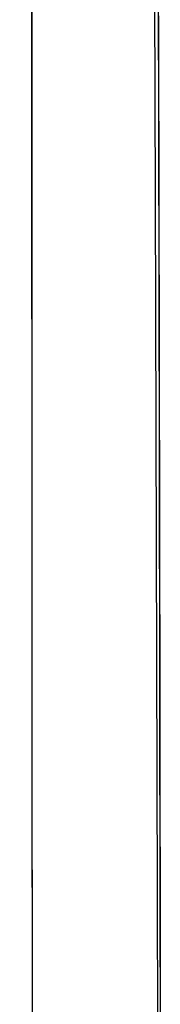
# Model space of a CAD drawing. Header units: metres. Extents: x 209848 to 209928, y 1182430 to 1182563.
# Tile 81 of 256: x 209852.8639 to 209852.9256, y 1182474.2804 to 1182474.7121. Entities that reach past the tile are written whole.
import ezdxf

# ---------------------------------------------------------------- set-up
doc = ezdxf.new("R2010")
doc.units = ezdxf.units.M
doc.header["$MEASUREMENT"] = 0
doc.linetypes.add('DGN Style 2', pattern=[15.036391, 9.021834, -6.014556])
doc.layers.get('0').update_dxf_attribs({"color": 254})

# ---------------------------------------------------------------- blocks, each defined once
blk = doc.blocks.new('*U2')
at = {"color": 40, "linetype": 'Continuous'}
for p, q in [((1.57981, -24.28513), (1.58005, -24.38209)), ((1.58005, -24.38209), (1.58025, -24.47901)), ((1.58025, -24.47901), (1.58043, -24.5758)), ((1.58043, -24.5758), (1.58059, -24.67255)), ((1.58059, -24.67255), (1.58072, -24.76919)), ((1.58072, -24.76919), (1.58083, -24.86579))]:
    blk.add_line(p, q, dxfattribs=at)
blk = doc.blocks.new('*U3')
at = {"color": 40, "linetype": 'Continuous'}
for p, q in [((1.57991, -24.32345), (1.58013, -24.42221)), ((1.58013, -24.42221), (1.58033, -24.52092)), ((1.58033, -24.52092), (1.5805, -24.61964)), ((1.5805, -24.61964), (1.58065, -24.71832)), ((1.58065, -24.71832), (1.58077, -24.81701))]:
    blk.add_line(p, q, dxfattribs=at)
blk = doc.blocks.new('*U4')
at = {"color": 40, "linetype": 'Continuous'}
for p, q in [((1.57995, -24.34201), (1.58017, -24.44126)), ((1.58017, -24.44126), (1.58037, -24.54021)), ((1.58037, -24.54021), (1.58054, -24.63954)), ((1.58054, -24.63954), (1.58068, -24.73858)), ((1.58068, -24.73858), (1.5808, -24.838))]:
    blk.add_line(p, q, dxfattribs=at)
blk = doc.blocks.new('*U5')
at = {"color": 40, "linetype": 'Continuous'}
for p, q in [((1.57976, -24.26595), (1.58001, -24.36634)), ((1.58001, -24.36634), (1.58023, -24.46673)), ((1.58023, -24.46673), (1.58042, -24.56713)), ((1.58042, -24.56713), (1.58058, -24.66753)), ((1.58058, -24.66753), (1.58072, -24.76793)), ((1.58072, -24.76793), (1.58083, -24.86832))]:
    blk.add_line(p, q, dxfattribs=at)
blk = doc.blocks.new('*U6')
at = {"color": 40, "linetype": 'Continuous'}
for p, q in [((1.57973, -24.25328), (1.57998, -24.35512)), ((1.57998, -24.35512), (1.58021, -24.45694)), ((1.58021, -24.45694), (1.5804, -24.55876)), ((1.5804, -24.55876), (1.58057, -24.66056)), ((1.58057, -24.66056), (1.58071, -24.76236)), ((1.58071, -24.76236), (1.58082, -24.86414))]:
    blk.add_line(p, q, dxfattribs=at)
blk = doc.blocks.new('*U7')
at = {"color": 40, "linetype": 'Continuous'}
for p, q in [((1.57988, -24.31288), (1.58011, -24.41144)), ((1.58011, -24.41144), (1.58031, -24.50997)), ((1.58031, -24.50997), (1.58049, -24.60846)), ((1.58049, -24.60846), (1.58064, -24.70691)), ((1.58064, -24.70691), (1.58076, -24.80534))]:
    blk.add_line(p, q, dxfattribs=at)
blk = doc.blocks.new('*U8')
at = {"color": 40, "linetype": 'Continuous'}
for p, q in [((1.5799, -24.32162), (1.58014, -24.4256)), ((1.58014, -24.4256), (1.58035, -24.52928)), ((1.58035, -24.52928), (1.58053, -24.63293)), ((1.58053, -24.63293), (1.58068, -24.73625)), ((1.58068, -24.73625), (1.5808, -24.83953))]:
    blk.add_line(p, q, dxfattribs=at)
blk = doc.blocks.new('*U9')
at = {"color": 40, "linetype": 'Continuous'}
for p, q in [((1.57828, -24.32491), (1.57854, -24.42671)), ((1.57854, -24.42671), (1.57882, -24.52837)), ((1.57882, -24.52837), (1.57913, -24.62999)), ((1.57913, -24.62999), (1.57943, -24.73174)), ((1.57943, -24.73174), (1.57969, -24.83356))]:
    blk.add_line(p, q, dxfattribs=at)
blk = doc.blocks.new('ATTEMP')
at = {"color": 5, "linetype": 'Continuous', "flags": 128}
for points in [[(-6.98638, -24.84425), (-6.98647, -24.59893), (-6.98659, -24.35494), (-6.98673, -24.11232), (-6.98691, -23.87111), (-6.98712, -23.63135), (-6.98736, -23.39308), (-6.98765, -23.15631), (-6.98797, -22.91914), (-6.98835, -22.68104), (-6.98877, -22.44212), (-6.98923, -22.20248), (-6.98975, -21.9622), (-6.9903, -21.72135), (-6.9909, -21.48001), (-6.99153, -21.23823)], [(-6.98638, -24.84734), (-6.98647, -24.60228), (-6.98659, -24.35855), (-6.98673, -24.11618), (-6.9869, -23.87523), (-6.98711, -23.63572), (-6.98736, -23.39769), (-6.98764, -23.16117), (-6.98796, -22.9262), (-6.98833, -22.69279), (-6.98873, -22.46098), (-6.98918, -22.23077), (-6.98967, -22.00221), (-6.99019, -21.77529), (-6.99076, -21.55005), (-6.99135, -21.3265), (-6.99198, -21.10465)], [(-6.98638, -24.85196), (-6.98647, -24.60729), (-6.98658, -24.36395), (-6.98673, -24.12197), (-6.9869, -23.88139), (-6.98711, -23.64225), (-6.98735, -23.40459), (-6.98763, -23.16843), (-6.98795, -22.93381), (-6.98831, -22.70074), (-6.98872, -22.46927), (-6.98916, -22.2394), (-6.98965, -22.01116), (-6.99017, -21.78457), (-6.99073, -21.55964), (-6.99132, -21.3364), (-6.99195, -21.11485)], [(-6.98638, -24.84866), (-6.98647, -24.60371), (-6.98658, -24.36009), (-6.98673, -24.11784), (-6.9869, -23.87699), (-6.98711, -23.63759), (-6.98735, -23.39966), (-6.98764, -23.16325), (-6.98796, -22.92838), (-6.98832, -22.69507), (-6.98873, -22.46335), (-6.98918, -22.23324), (-6.98966, -22.00477), (-6.99019, -21.77795), (-6.99075, -21.55279), (-6.99134, -21.32933), (-6.99197, -21.10757)], [(-6.98638, -24.84939), (-6.98647, -24.60451), (-6.98658, -24.36095), (-6.98673, -24.11876), (-6.9869, -23.87797), (-6.98711, -23.63862), (-6.98735, -23.40076), (-6.98764, -23.1644), (-6.98796, -22.92958), (-6.98832, -22.69633), (-6.98873, -22.46466), (-6.98917, -22.23461), (-6.98966, -22.00619), (-6.99018, -21.77942), (-6.99074, -21.55432), (-6.99134, -21.3309), (-6.99196, -21.10919)], [(-6.98638, -24.85196), (-6.98647, -24.60729), (-6.98658, -24.36395), (-6.98673, -24.12197), (-6.9869, -23.88139), (-6.98711, -23.64225), (-6.98735, -23.40459), (-6.98763, -23.16843), (-6.98795, -22.93381), (-6.98831, -22.70074), (-6.98872, -22.46927), (-6.98916, -22.2394), (-6.98965, -22.01116), (-6.99017, -21.78457), (-6.99073, -21.55964), (-6.99132, -21.3364), (-6.99195, -21.11485)], [(-6.98638, -24.85042), (-6.98647, -24.60563), (-6.98658, -24.36215), (-6.98673, -24.12004), (-6.9869, -23.87934), (-6.98711, -23.64007), (-6.98735, -23.40229), (-6.98763, -23.16601), (-6.98796, -22.93127), (-6.98832, -22.6981), (-6.98872, -22.46651), (-6.98917, -22.23653), (-6.98965, -22.00818), (-6.99018, -21.78148), (-6.99074, -21.55645), (-6.99133, -21.3331), (-6.99196, -21.11146)], [(-6.98638, -24.85196), (-6.98647, -24.60729), (-6.98658, -24.36395), (-6.98673, -24.12197), (-6.9869, -23.88139), (-6.98711, -23.64225), (-6.98735, -23.40459), (-6.98763, -23.16843), (-6.98795, -22.93381), (-6.98831, -22.70074), (-6.98872, -22.46927), (-6.98916, -22.2394), (-6.98965, -22.01116), (-6.99017, -21.78457), (-6.99073, -21.55964), (-6.99132, -21.3364), (-6.99195, -21.11485)]]:
    blk.add_lwpolyline(points, dxfattribs=at)
at = {"color": 3, "linetype": 'Continuous'}
for name in ['*U9', '*U8', '*U7', '*U6', '*U4', '*U5', '*U3', '*U2']:
    blk.add_blockref(name, (-8.51117, 0), dxfattribs=at)

msp = doc.modelspace()

# ---------------------------------------------------------------- block references
at = {"color": 1, "linetype": 'DGN Style 2'}
msp.add_blockref('ATTEMP', (209859.85591, 1182499.06107), dxfattribs=at)

doc.saveas('drawing.dxf')
